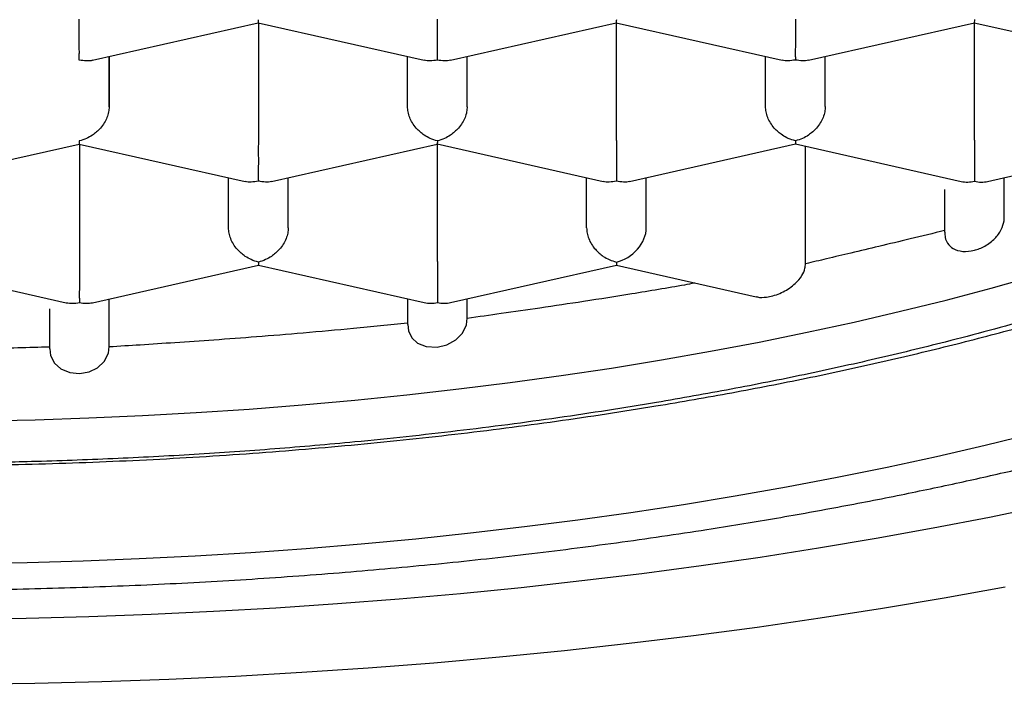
# Model space of a CAD drawing. Header units: millimetres. Extents: x 8 to 738, y 5 to 761.
# Tile 46 of 77: x 326.7 to 330.83, y 599.07 to 601.85. Entities that reach past the tile are written whole.
import ezdxf

# ---------------------------------------------------------------- set-up
doc = ezdxf.new("R2010")
doc.units = ezdxf.units.MM

msp = doc.modelspace()

# ---------------------------------------------------------------- linework, layer by layer
at = {"color": 7, "linetype": 'Continuous', "lineweight": 30}
for p, q in [((327.0079, 601.6806), (327.7024, 601.8373)), ((327.7023, 601.8374), (328.3974, 601.6807)), ((327.7028, 601.8373), (327.7028, 601.3451)), ((328.5079, 601.6807), (329.2024, 601.8374)), ((329.2023, 601.8375), (329.8974, 601.6808)), ((329.2028, 601.3452), (329.2028, 601.8374)), ((330.0079, 601.6808), (330.7024, 601.8375)), ((330.7023, 601.8376), (331.3974, 601.6809)), ((330.7028, 601.3453), (330.7028, 601.8375)), ((327.0777, 601.6963), (327.0778, 601.4861)), ((327.0778, 601.4861), (327.0778, 601.6964)), ((328.3278, 601.4862), (328.3277, 601.6964)), ((328.5778, 601.4862), (328.5777, 601.6964)), ((328.5778, 601.4862), (328.5778, 601.6965)), ((329.8278, 601.4863), (329.8277, 601.6965)), ((330.0778, 601.4863), (330.0777, 601.6965)), ((330.0778, 601.4863), (330.0778, 601.6966)), ((326.2581, 601.1729), (326.9526, 601.3297)), ((326.9525, 601.3298), (327.6476, 601.173)), ((326.9531, 601.3297), (326.9531, 600.8375)), ((327.7581, 601.1731), (328.4526, 601.3298)), ((328.4525, 601.3299), (329.1476, 601.1731)), ((328.4531, 600.8376), (328.4531, 601.3298)), ((329.2581, 601.1732), (329.9526, 601.3299)), ((329.9525, 601.33), (330.6479, 601.1732)), ((329.9955, 600.8281), (329.9957, 601.3203)), ((330.7579, 601.1732), (331.4528, 601.33)), ((327.578, 600.9785), (327.5779, 601.1888)), ((327.828, 600.9786), (327.8279, 601.1888)), ((327.828, 600.9786), (327.828, 601.1888)), ((329.078, 600.9786), (329.0779, 601.1889)), ((329.328, 600.9787), (329.3279, 601.1889)), ((329.328, 600.9787), (329.328, 601.1889)), ((330.828, 601.0241), (330.8279, 601.189)), ((330.5779, 601.1396), (330.578, 600.9601)), ((326.2028, 600.8222), (326.8981, 600.6654)), ((327.0081, 600.6654), (327.7028, 600.8222)), ((327.7028, 600.8223), (328.3981, 600.6655)), ((328.5081, 600.6655), (329.203, 600.8223)), ((329.203, 600.8223), (329.7884, 600.6903)), ((327.0782, 600.4814), (327.0781, 600.6812)), ((327.0782, 600.4815), (327.0782, 600.6812)), ((328.3281, 600.6807), (328.3282, 600.5733)), ((328.5782, 600.6011), (328.5781, 600.6813)), ((328.5782, 600.601), (328.5782, 600.6813)), ((326.8281, 600.6402), (326.8282, 600.4724))]:
    msp.add_line(p, q, dxfattribs=at)
at = {"color": 7, "linetype": 'Continuous', "lineweight": 30, "flags": 128}
for points in [[(326.5423, 600.1703), (326.768, 600.1753), (326.9933, 600.1828), (327.218, 600.1927), (327.4418, 600.2051), (327.6647, 600.22), (327.8864, 600.2373), (328.1068, 600.2571), (328.3256, 600.2793), (328.5428, 600.3039), (328.7581, 600.3308), (328.9714, 600.3601), (329.1825, 600.3918), (329.3912, 600.4258), (329.5974, 600.462), (329.8009, 600.5005), (330.0016, 600.5412), (330.1992, 600.5842), (330.3936, 600.6292), (330.5848, 600.6765), (330.7724, 600.7257), (330.9564, 600.7771)], [(328.3292, 600.5733), (328.3316, 600.5471), (328.3458, 600.5183), (328.3702, 600.4958), (328.4059, 600.4813), (328.4522, 600.479), (328.4927, 600.4888), (328.5296, 600.5092), (328.5576, 600.5379), (328.5743, 600.5728), (328.5782, 600.6011), (328.5782, 600.6011)], [(326.8294, 600.4725), (326.8322, 600.4442), (326.8484, 600.4126), (326.8759, 600.388), (326.9134, 600.3725), (326.9533, 600.3686), (326.9936, 600.3755), (327.0296, 600.3929), (327.0576, 600.4195), (327.0745, 600.4538), (327.0782, 600.4814), (327.0782, 600.4814)], [(326.4982, 599.573), (326.7339, 599.5774), (326.9692, 599.5842), (327.2039, 599.5935), (327.4379, 599.6053), (327.6711, 599.6196), (327.9031, 599.6363), (328.1339, 599.6554), (328.3633, 599.677), (328.5911, 599.701), (328.8172, 599.7274), (329.0414, 599.7561), (329.2636, 599.7872), (329.4835, 599.8206), (329.701, 599.8563), (329.9159, 599.8943), (330.1282, 599.9346), (330.3376, 599.9771), (330.544, 600.0217), (330.7473, 600.0686), (330.9472, 600.1175)], [(326.4666, 599.3406), (326.7295, 599.3447), (326.9921, 599.3514), (327.2541, 599.3608), (327.5153, 599.3729), (327.7757, 599.3877), (328.035, 599.4051), (328.293, 599.4252), (328.5496, 599.4479), (328.8046, 599.4732), (329.0578, 599.5012), (329.3091, 599.5317), (329.5582, 599.5647), (329.805, 599.6003), (330.0494, 599.6384), (330.2911, 599.679), (330.53, 599.7221), (330.766, 599.7676), (330.9988, 599.8154)], [(326.4851, 599.0672), (326.7663, 599.0715), (327.0471, 599.0787), (327.3273, 599.0888), (327.6068, 599.1018), (327.8853, 599.1176), (328.1627, 599.1362), (328.4387, 599.1577), (328.7132, 599.182), (328.9859, 599.2091), (329.2568, 599.2389), (329.5255, 599.2715), (329.792, 599.3069), (330.056, 599.345), (330.3174, 599.3858), (330.5759, 599.4292), (330.8315, 599.4752)]]:
    msp.add_lwpolyline(points, dxfattribs=at)
at = {"color": 7, "linetype": 'Continuous', "lineweight": 30}
for centre, major_axis, ratio, start_param, end_param in [((330.7029, 601.2889), (0.106, 0.0848), 0.779811, 3.69894, 4.15463), ((330.7029, 601.2889), (0.1061, -0.0848), 0.779881, 5.269697, 5.725466), ((329.203, 600.9505), (0.106, 0.0848), 0.779811, 4.15463, 5.725427), ((329.203, 600.9505), (0, 0.1281), 0.000177, 2.685863, 3.141553), ((326.9531, 600.7811), (0.106, 0.0848), 0.779811, 3.69894, 4.15463), ((326.9531, 600.7811), (0.1061, -0.0848), 0.779881, 5.269697, 5.725466), ((328.4531, 600.7812), (0.106, 0.0848), 0.779811, 3.69894, 4.15463), ((328.4531, 600.7812), (0.1061, -0.0848), 0.779881, 5.269697, 5.725466)]:
    msp.add_ellipse(centre, major_axis=major_axis, ratio=ratio, start_param=start_param, end_param=end_param, dxfattribs=at)
for points, knots in [([(316.852, 603.335), (316.8528, 603.3058), (316.8542, 603.2509), (316.8608, 603.1784), (316.868, 603.119), (316.8749, 603.0722), (316.8826, 603.0277), (316.8953, 602.9647), (316.9153, 602.8824), (316.9435, 602.7894), (316.9729, 602.7068), (316.9995, 602.64), (317.0261, 602.5793), (317.0539, 602.5207), (317.0876, 602.4549), (317.1291, 602.3802), (317.1803, 602.2961), (317.2395, 602.2074), (317.3071, 602.1148), (317.3713, 602.0343), (317.4285, 601.9673), (317.475, 601.9152), (317.5225, 601.8642), (317.5709, 601.8143), (317.6186, 601.7671), (317.6636, 601.7242), (317.7027, 601.688), (317.7352, 601.6586), (317.7639, 601.6333), (317.7934, 601.6076), (317.8276, 601.5786), (317.8677, 601.5452), (317.9173, 601.505), (317.9775, 601.4577), (318.0471, 601.4052), (318.1207, 601.3517), (318.2286, 601.2762), (318.3726, 601.1814), (318.5554, 601.0703), (318.7099, 600.9832), (318.8332, 600.9173), (318.924, 600.8704), (319.013, 600.8259), (319.0958, 600.7857), (319.1674, 600.752), (319.2243, 600.7257), (319.2748, 600.7027), (319.328, 600.679), (319.3925, 600.6506), (319.4687, 600.618), (319.5567, 600.5812), (319.6648, 600.5373), (319.7871, 600.4894), (319.9177, 600.4404), (320.0409, 600.3958), (320.1562, 600.3554), (320.2634, 600.3192), (320.3656, 600.2856), (320.4984, 600.2432), (320.6728, 600.1898), (320.8969, 600.1253), (321.1351, 600.0611), (321.3834, 599.9986), (321.6336, 599.94), (321.8874, 599.8848), (322.1406, 599.8337), (322.3927, 599.7866), (322.6856, 599.7361), (323.0198, 599.6842), (323.3982, 599.6328), (323.7786, 599.5882), (324.1631, 599.5503), (324.5491, 599.519), (324.9356, 599.4945), (325.3221, 599.4766), (325.7101, 599.4651), (326.1013, 599.4601), (326.495, 599.4617), (326.8906, 599.4701), (327.2849, 599.4852), (327.6773, 599.507), (328.0646, 599.5353), (328.4474, 599.57), (328.8267, 599.6111), (329.2059, 599.6593), (329.5498, 599.7095), (329.8584, 599.76), (330.1297, 599.8085), (330.3913, 599.8594), (330.6373, 599.911), (330.8648, 599.9622), (331.0743, 600.0124), (331.244, 600.0555), (331.3817, 600.0919), (331.4975, 600.1235), (331.6221, 600.1587), (331.7584, 600.1987), (331.894, 600.24), (332.0272, 600.2822), (332.1564, 600.3247), (332.2914, 600.3708), (332.4287, 600.4195), (332.5682, 600.4712), (332.7036, 600.5234), (332.8318, 600.5749), (332.947, 600.623), (333.0356, 600.6613), (333.0999, 600.6898), (333.1415, 600.7085), (333.1756, 600.724), (333.2023, 600.7363), (333.2266, 600.7475), (333.2549, 600.7607), (333.2927, 600.7786), (333.3413, 600.8019), (333.4003, 600.8307), (333.4693, 600.8651), (333.5466, 600.9048), (333.6421, 600.9552), (333.7482, 601.0134), (333.8588, 601.0771), (333.9622, 601.1391), (334.0579, 601.1991), (334.1455, 601.2564), (334.2212, 601.3079), (334.287, 601.3542), (334.3461, 601.3971), (334.3955, 601.434), (334.4374, 601.4661), (334.4723, 601.4934), (334.5062, 601.5204), (334.5392, 601.5473), (334.5726, 601.575), (334.6089, 601.6058), (334.655, 601.6459), (334.711, 601.6963), (334.7727, 601.7544), (334.8324, 601.8133), (334.8876, 601.8703), (334.9383, 601.9252), (334.9847, 601.9779), (335.0268, 602.0278), (335.065, 602.075), (335.099, 602.1189), (335.1292, 602.1594), (335.1563, 602.1972), (335.1836, 602.2366), (335.2138, 602.2821), (335.2524, 602.3433), (335.2968, 602.4193), (335.3442, 602.5089), (335.3826, 602.5906), (335.4125, 602.6614), (335.4339, 602.7168), (335.4516, 602.7668), (335.4644, 602.806), (335.4739, 602.8368), (335.4816, 602.8633), (335.4899, 602.8931), (335.4991, 602.929), (335.5089, 602.9708), (335.5195, 603.022), (335.5303, 603.0834), (335.54, 603.1557), (335.5474, 603.2363), (335.549, 603.2928), (335.5498, 603.3224)], [0, 0, 0, 0, 0.005472, 0.010294, 0.014474, 0.018095, 0.02159, 0.025028, 0.032911, 0.040574, 0.045923, 0.050871, 0.055323, 0.059759, 0.064399, 0.07063, 0.077311, 0.084449, 0.092054, 0.100084, 0.104584, 0.109026, 0.113411, 0.117739, 0.121995, 0.125833, 0.129106, 0.131647, 0.13373, 0.135978, 0.13864, 0.141715, 0.145204, 0.149847, 0.154982, 0.160121, 0.165179, 0.176902, 0.188173, 0.198967, 0.204165, 0.209231, 0.214165, 0.2188, 0.222611, 0.225559, 0.227753, 0.230499, 0.2338, 0.237655, 0.242063, 0.246967, 0.253601, 0.259789, 0.26553, 0.270826, 0.275677, 0.2801, 0.284555, 0.293336, 0.302911, 0.31328, 0.323207, 0.333418, 0.343444, 0.353282, 0.362933, 0.372397, 0.386491, 0.400257, 0.414003, 0.427745, 0.441486, 0.45498, 0.468472, 0.481964, 0.495454, 0.509191, 0.522927, 0.536664, 0.550402, 0.564141, 0.577638, 0.591247, 0.605053, 0.619055, 0.629363, 0.639776, 0.650006, 0.659651, 0.668708, 0.677177, 0.685058, 0.689619, 0.694336, 0.699619, 0.705466, 0.71188, 0.717317, 0.723104, 0.729242, 0.735729, 0.742161, 0.748961, 0.755236, 0.760985, 0.766208, 0.76872, 0.770893, 0.77267, 0.774051, 0.775092, 0.776507, 0.778511, 0.781103, 0.784284, 0.788054, 0.792414, 0.797152, 0.804237, 0.810827, 0.816922, 0.823245, 0.828926, 0.833965, 0.83836, 0.842357, 0.846272, 0.848864, 0.851419, 0.853939, 0.856422, 0.858869, 0.861588, 0.864849, 0.869752, 0.875136, 0.880307, 0.885252, 0.889969, 0.894459, 0.898689, 0.902582, 0.906294, 0.909632, 0.912596, 0.91556, 0.919211, 0.923528, 0.930155, 0.937169, 0.944516, 0.94899, 0.953298, 0.957045, 0.96023, 0.96204, 0.963831, 0.966095, 0.968848, 0.97209, 0.975821, 0.980847, 0.986552, 0.992937, 1, 1, 1, 1]), ([(317.7479, 603.1809), (317.7527, 603.1642), (317.7636, 603.1274), (317.7808, 603.077), (317.7966, 603.0337), (317.8102, 602.9988), (317.8228, 602.9678), (317.8355, 602.9378), (317.8511, 602.9025), (317.8701, 602.8618), (317.8924, 602.8166), (317.9159, 602.7717), (317.939, 602.7298), (317.9595, 602.6942), (317.9783, 602.6626), (317.9976, 602.6315), (318.0186, 602.5985), (318.0395, 602.567), (318.0577, 602.5402), (318.0727, 602.5187), (318.0877, 602.4976), (318.1062, 602.4723), (318.1298, 602.4406), (318.1557, 602.4071), (318.1808, 602.3757), (318.2057, 602.3452), (318.2342, 602.3113), (318.2693, 602.271), (318.3084, 602.2278), (318.3476, 602.1859), (318.3852, 602.1473), (318.4253, 602.1072), (318.4706, 602.0635), (318.5216, 602.0162), (318.5743, 601.9691), (318.6263, 601.9244), (318.6751, 601.8838), (318.7199, 601.8476), (318.7661, 601.8113), (318.8178, 601.7717), (318.8799, 601.7258), (318.9505, 601.6755), (319.0277, 601.6226), (319.11, 601.5685), (319.197, 601.5135), (319.2843, 601.4607), (319.3672, 601.4124), (319.4406, 601.3711), (319.5041, 601.3364), (319.5587, 601.3072), (319.6085, 601.2812), (319.658, 601.2558), (319.7102, 601.2295), (319.7654, 601.2023), (319.8236, 601.1742), (319.8869, 601.1443), (319.9582, 601.1115), (320.0464, 601.072), (320.1547, 601.0251), (320.2856, 600.9709), (320.4355, 600.9116), (320.5746, 600.8594), (320.6957, 600.8159), (320.7875, 600.7839), (320.8715, 600.7555), (320.9438, 600.7317), (321.0039, 600.7122), (321.0517, 600.6971), (321.087, 600.686), (321.1131, 600.6779), (321.1346, 600.6712), (321.1681, 600.661), (321.2187, 600.6456), (321.2909, 600.6242), (321.3771, 600.5993), (321.4829, 600.5695), (321.6102, 600.535), (321.7609, 600.4959), (321.9319, 600.4538), (322.1085, 600.4127), (322.2881, 600.3733), (322.4677, 600.3361), (322.6574, 600.2991), (322.9049, 600.2541), (323.2072, 600.2042), (323.5641, 600.1529), (323.9197, 600.109), (324.2732, 600.072), (324.6234, 600.0418), (324.9696, 600.0181), (325.3109, 600.0005), (325.6467, 599.9888), (325.9763, 599.9826), (326.3453, 599.9814), (326.755, 599.9878), (327.2056, 600.0047), (327.6518, 600.0313), (328.0924, 600.0675), (328.5263, 600.113), (328.9523, 600.1676), (329.339, 600.2266), (329.6871, 600.2874), (329.9979, 600.348), (330.3005, 600.4134), (330.5944, 600.4833), (330.8167, 600.5412), (330.9686, 600.5832), (331.05, 600.6063), (331.1195, 600.6265), (331.1772, 600.6437), (331.2237, 600.6577), (331.263, 600.6697), (331.304, 600.6824), (331.355, 600.6983), (331.4195, 600.7189), (331.4929, 600.7428), (331.5702, 600.7687), (331.706, 600.8152), (331.8986, 600.8847), (332.1464, 600.9818), (332.3419, 601.0651), (332.4887, 601.1315), (332.5868, 601.1776), (332.6804, 601.2232), (332.7644, 601.2656), (332.8346, 601.3021), (332.8889, 601.331), (332.93, 601.3534), (332.9648, 601.3726), (333.0016, 601.3932), (333.0449, 601.4178), (333.0947, 601.4467), (333.1508, 601.48), (333.2516, 601.5415), (333.3944, 601.6339), (333.5605, 601.7515), (333.7091, 601.8668), (333.8359, 601.9739), (333.947, 602.0758), (334.0488, 602.1772), (334.1444, 602.2811), (334.2327, 602.3862), (334.2982, 602.4724), (334.3424, 602.5348), (334.3705, 602.5762), (334.3991, 602.62), (334.4298, 602.6695), (334.4612, 602.7232), (334.4907, 602.7767), (334.5145, 602.8229), (334.5343, 602.8632), (334.552, 602.9009), (334.5697, 602.9408), (334.5853, 602.9781), (334.5965, 603.006), (334.6044, 603.0266), (334.6117, 603.0459), (334.6211, 603.0719), (334.633, 603.1065), (334.6441, 603.1403), (334.6506, 603.1626), (334.6529, 603.1703)], [0, 0, 0, 0, 0.003614, 0.007984, 0.011706, 0.014588, 0.016686, 0.018998, 0.021806, 0.025338, 0.029121, 0.033111, 0.036697, 0.03976, 0.042155, 0.044867, 0.047897, 0.050859, 0.053242, 0.055043, 0.056595, 0.058937, 0.061981, 0.065341, 0.06825, 0.070689, 0.073768, 0.077587, 0.082104, 0.086223, 0.089697, 0.093425, 0.097876, 0.102277, 0.107482, 0.112312, 0.11667, 0.120538, 0.12397, 0.128327, 0.133374, 0.139071, 0.14506, 0.15125, 0.157641, 0.164231, 0.170011, 0.175041, 0.179321, 0.182854, 0.185948, 0.189178, 0.192558, 0.196086, 0.199763, 0.203603, 0.20796, 0.21298, 0.219749, 0.227437, 0.236044, 0.245567, 0.250844, 0.256017, 0.260528, 0.264368, 0.267539, 0.270041, 0.271875, 0.273067, 0.274123, 0.275233, 0.278283, 0.281984, 0.286394, 0.291516, 0.298095, 0.305564, 0.313924, 0.323174, 0.331066, 0.339507, 0.348443, 0.3574, 0.373456, 0.389218, 0.404685, 0.419858, 0.434737, 0.449323, 0.463614, 0.477612, 0.491317, 0.504728, 0.523605, 0.542417, 0.561166, 0.579857, 0.598493, 0.617075, 0.635596, 0.650026, 0.664367, 0.678621, 0.692787, 0.706847, 0.711559, 0.715691, 0.719242, 0.722212, 0.724601, 0.72645, 0.728334, 0.730996, 0.734435, 0.738511, 0.742666, 0.746842, 0.760517, 0.774536, 0.789306, 0.795325, 0.801466, 0.80766, 0.813171, 0.817801, 0.821548, 0.824058, 0.826136, 0.828623, 0.831602, 0.835074, 0.83904, 0.843499, 0.856803, 0.870919, 0.882759, 0.89401, 0.904132, 0.914126, 0.924008, 0.934083, 0.943669, 0.94757, 0.950856, 0.954677, 0.959109, 0.963777, 0.96851, 0.972743, 0.975437, 0.97856, 0.982092, 0.985262, 0.987686, 0.988869, 0.990223, 0.992235, 0.994906, 0.998236, 1, 1, 1, 1]), ([(334.2268, 603.1286), (334.2256, 603.0864), (334.2231, 603.002), (334.2028, 602.8754), (334.1702, 602.749), (334.1192, 602.609), (334.0445, 602.4564), (333.9404, 602.2921), (333.8126, 602.1287), (333.6606, 601.9668), (333.4844, 601.8071), (333.2859, 601.6514), (333.0656, 601.5003), (332.8243, 601.3543), (332.5826, 601.2244), (332.3461, 601.1097), (332.1195, 601.0089), (331.8822, 600.9119), (331.6101, 600.8099), (331.2998, 600.7046), (330.9483, 600.5979), (330.6102, 600.5066), (330.2898, 600.4288), (329.9906, 600.363), (329.6844, 600.3022), (329.3412, 600.241), (328.9592, 600.1817), (328.5372, 600.1265), (328.1408, 600.084), (327.7726, 600.0521), (327.4345, 600.0286), (327.0941, 600.0108), (326.775, 599.9995), (326.4779, 599.9935), (326.1865, 599.9916), (325.8782, 599.994), (325.5531, 600.0017), (325.2283, 600.0146), (324.869, 600.0347), (324.4771, 600.0641), (324.0551, 600.1051), (323.6355, 600.1554), (323.2198, 600.2152), (322.8097, 600.2846), (322.4106, 600.3626), (322.0238, 600.4491), (321.6504, 600.5436), (321.3183, 600.6383), (321.025, 600.7309), (320.7673, 600.8196), (320.5196, 600.9125), (320.2589, 601.019), (319.9898, 601.1404), (319.7176, 601.2779), (319.4844, 601.4101), (319.286, 601.5355), (319.1181, 601.6525), (318.963, 601.7722), (318.8073, 601.9064), (318.6562, 602.0558), (318.5158, 602.2208), (318.4078, 602.3758), (318.3268, 602.5197), (318.2675, 602.6519), (318.2225, 602.7849), (318.1946, 602.9087), (318.1794, 603.023), (318.1777, 603.0926), (318.1768, 603.1275)], [0, 0, 0, 0, 0.012844, 0.025688, 0.038617, 0.051546, 0.068723, 0.085913, 0.103089, 0.120738, 0.138401, 0.15605, 0.173686, 0.191336, 0.208973, 0.222583, 0.236205, 0.249828, 0.263438, 0.281074, 0.298724, 0.316361, 0.329971, 0.343593, 0.357215, 0.370825, 0.388462, 0.406112, 0.423749, 0.437358, 0.450981, 0.464603, 0.478213, 0.4891, 0.5, 0.51289, 0.525779, 0.538754, 0.551729, 0.568967, 0.586218, 0.603456, 0.621171, 0.6389, 0.656615, 0.674251, 0.691902, 0.709538, 0.723148, 0.73677, 0.750393, 0.764003, 0.781639, 0.799289, 0.816926, 0.830536, 0.844158, 0.857781, 0.87139, 0.889027, 0.906677, 0.924314, 0.937924, 0.951546, 0.965168, 0.978778, 0.989383, 1, 1, 1, 1]), ([(326.9526, 601.6812), (326.9527, 601.6864), (326.9528, 601.6961), (326.953, 601.7204), (326.9525, 601.7486), (326.9527, 601.7796), (326.9527, 601.8052), (326.9526, 601.83), (326.9526, 601.8452), (326.9526, 601.8527)], [0, 0, 0, 0, 0.165106, 0.307295, 0.522618, 0.651026, 0.77267, 0.888592, 1, 1, 1, 1]), ([(327.7026, 601.8504), (327.7025, 601.8468), (327.7024, 601.84), (327.7023, 601.8359), (327.7023, 601.8374), (327.7023, 601.8375)], [0, 0, 0, 0, 0.534988, 0.995722, 1, 1, 1, 1]), ([(328.4526, 601.8528), (328.4526, 601.8453), (328.4526, 601.8302), (328.4525, 601.8053), (328.4526, 601.7797), (328.4527, 601.7487), (328.4523, 601.7205), (328.4525, 601.6962), (328.4526, 601.6865), (328.4526, 601.6813)], [0, 0, 0, 0, 0.1113932, 0.2273113, 0.3489592, 0.477381, 0.6926704, 0.8348682, 1, 1, 1, 1]), ([(329.2026, 601.8505), (329.2025, 601.8469), (329.2024, 601.8401), (329.2023, 601.836), (329.2023, 601.8375), (329.2023, 601.8375)], [0, 0, 0, 0, 0.536925, 0.999328, 1, 1, 1, 1]), ([(329.9526, 601.8529), (329.9526, 601.8454), (329.9526, 601.8303), (329.9525, 601.8054), (329.9526, 601.7798), (329.9527, 601.7488), (329.9523, 601.7206), (329.9525, 601.6963), (329.9526, 601.6866), (329.9526, 601.6814)], [0, 0, 0, 0, 0.1113932, 0.2273113, 0.3489592, 0.477381, 0.6926704, 0.8348682, 1, 1, 1, 1]), ([(330.7026, 601.8506), (330.7025, 601.847), (330.7024, 601.8402), (330.7023, 601.8361), (330.7023, 601.8376), (330.7023, 601.8376)], [0, 0, 0, 0, 0.536925, 0.999328, 1, 1, 1, 1]), ([(327.0078, 601.6807), (327.0077, 601.6807), (327.0003, 601.6775), (326.9813, 601.6772), (326.9626, 601.6798), (326.9526, 601.6812)], [0, 0, 0, 0, 0.00416, 0.464924, 1, 1, 1, 1]), ([(328.4526, 601.6813), (328.4426, 601.6799), (328.424, 601.6773), (328.4049, 601.6776), (328.3975, 601.6808), (328.3975, 601.6808)], [0, 0, 0, 0, 0.535077, 0.995887, 1, 1, 1, 1]), ([(328.5078, 601.6808), (328.5077, 601.6808), (328.5003, 601.6776), (328.4813, 601.6773), (328.4626, 601.6799), (328.4526, 601.6813)], [0, 0, 0, 0, 0.004162, 0.464925, 1, 1, 1, 1]), ([(329.9526, 601.6814), (329.9426, 601.68), (329.924, 601.6774), (329.9049, 601.6777), (329.8975, 601.6809), (329.8975, 601.6809)], [0, 0, 0, 0, 0.535077, 0.995887, 1, 1, 1, 1]), ([(330.0078, 601.6809), (330.0077, 601.6809), (330.0003, 601.6777), (329.9813, 601.6774), (329.9626, 601.68), (329.9526, 601.6814)], [0, 0, 0, 0, 0.004162, 0.464925, 1, 1, 1, 1]), ([(327.0778, 601.4861), (327.0773, 601.4787), (327.0764, 601.4638), (327.0692, 601.4406), (327.0576, 601.4175), (327.0381, 601.3909), (327.012, 601.3688), (326.9816, 601.3512), (326.9629, 601.3458), (326.9528, 601.3428)], [0, 0, 0, 0, 0.111393, 0.227311, 0.348959, 0.477381, 0.69267, 0.834868, 1, 1, 1, 1]), ([(328.4528, 601.3429), (328.4427, 601.3459), (328.424, 601.3513), (328.3935, 601.3689), (328.3675, 601.391), (328.3479, 601.4176), (328.3364, 601.4407), (328.3291, 601.4639), (328.3282, 601.4788), (328.3278, 601.4862)], [0, 0, 0, 0, 0.165104, 0.307293, 0.522618, 0.651026, 0.772669, 0.888592, 1, 1, 1, 1]), ([(328.5778, 601.4862), (328.5773, 601.4789), (328.5764, 601.4639), (328.5692, 601.4407), (328.5576, 601.4176), (328.5381, 601.391), (328.512, 601.3689), (328.4816, 601.3513), (328.4629, 601.3459), (328.4528, 601.3429)], [0, 0, 0, 0, 0.111393, 0.227311, 0.348959, 0.477381, 0.69267, 0.834868, 1, 1, 1, 1]), ([(329.9528, 601.343), (329.9427, 601.346), (329.924, 601.3514), (329.8935, 601.369), (329.8675, 601.3911), (329.8479, 601.4177), (329.8364, 601.4408), (329.8291, 601.464), (329.8282, 601.4789), (329.8278, 601.4863)], [0, 0, 0, 0, 0.165104, 0.307293, 0.522618, 0.651026, 0.772669, 0.888592, 1, 1, 1, 1]), ([(330.0778, 601.4863), (330.0773, 601.479), (330.0764, 601.464), (330.0692, 601.4408), (330.0576, 601.4177), (330.0381, 601.3911), (330.012, 601.369), (329.9816, 601.3514), (329.9629, 601.346), (329.9528, 601.343)], [0, 0, 0, 0, 0.1113932, 0.2273113, 0.3489592, 0.477381, 0.6926704, 0.8348682, 1, 1, 1, 1]), ([(326.9528, 601.3428), (326.9527, 601.3392), (326.9527, 601.3324), (326.9525, 601.3283), (326.9525, 601.3298), (326.9525, 601.3298)], [0, 0, 0, 0, 0.536925, 0.999328, 1, 1, 1, 1]), ([(327.7028, 601.3451), (327.7028, 601.3377), (327.7028, 601.3225), (327.7027, 601.2977), (327.7028, 601.272), (327.7029, 601.241), (327.7025, 601.2129), (327.7027, 601.1886), (327.7028, 601.1789), (327.7029, 601.1737)], [0, 0, 0, 0, 0.111393, 0.227311, 0.348959, 0.477381, 0.69267, 0.834868, 1, 1, 1, 1]), ([(328.4528, 601.3429), (328.4527, 601.3393), (328.4527, 601.3325), (328.4525, 601.3284), (328.4525, 601.3299), (328.4525, 601.3299)], [0, 0, 0, 0, 0.536925, 0.999328, 1, 1, 1, 1]), ([(329.2028, 601.3452), (329.2028, 601.3378), (329.2028, 601.3226), (329.2027, 601.2978), (329.2028, 601.2721), (329.2029, 601.2412), (329.2025, 601.213), (329.2027, 601.1887), (329.2028, 601.179), (329.2029, 601.1738)], [0, 0, 0, 0, 0.111393, 0.227311, 0.348959, 0.477381, 0.69267, 0.834868, 1, 1, 1, 1]), ([(329.9528, 601.343), (329.9527, 601.3394), (329.9527, 601.3326), (329.9525, 601.3285), (329.9525, 601.33), (329.9525, 601.33)], [0, 0, 0, 0, 0.536925, 0.999328, 1, 1, 1, 1]), ([(330.7028, 601.3453), (330.7028, 601.3379), (330.7028, 601.3227), (330.7027, 601.2979), (330.7028, 601.2722), (330.7029, 601.2413), (330.7025, 601.2131), (330.7027, 601.1888), (330.7028, 601.1791), (330.7029, 601.1739)], [0, 0, 0, 0, 0.111393, 0.227311, 0.348959, 0.477381, 0.69267, 0.834868, 1, 1, 1, 1]), ([(327.7029, 601.1737), (327.6929, 601.1723), (327.6742, 601.1697), (327.6552, 601.17), (327.6478, 601.1732), (327.6477, 601.1732)], [0, 0, 0, 0, 0.535077, 0.995887, 1, 1, 1, 1]), ([(327.758, 601.1732), (327.758, 601.1732), (327.7506, 601.17), (327.7315, 601.1697), (327.7129, 601.1723), (327.7029, 601.1737)], [0, 0, 0, 0, 0.004162, 0.464925, 1, 1, 1, 1]), ([(329.2029, 601.1738), (329.1929, 601.1724), (329.1742, 601.1698), (329.1552, 601.1701), (329.1478, 601.1733), (329.1477, 601.1733)], [0, 0, 0, 0, 0.535077, 0.995887, 1, 1, 1, 1]), ([(329.258, 601.1733), (329.258, 601.1733), (329.2506, 601.1701), (329.2315, 601.1698), (329.2129, 601.1724), (329.2029, 601.1738)], [0, 0, 0, 0, 0.00416, 0.464924, 1, 1, 1, 1]), ([(330.5789, 600.9601), (330.579, 600.9527), (330.5793, 600.935), (330.5911, 600.9107), (330.6148, 600.8886), (330.6531, 600.8776), (330.6996, 600.8817), (330.7474, 600.9003), (330.7883, 600.9308), (330.8161, 600.969), (330.8269, 601.0012), (330.8277, 601.019), (330.828, 601.0243)], [0, 0, 0, 0, 0.056682, 0.133741, 0.238815, 0.375053, 0.516193, 0.638083, 0.76068, 0.865746, 0.959977, 1, 1, 1, 1]), ([(327.703, 600.8353), (327.6929, 600.8382), (327.6742, 600.8437), (327.6438, 600.8612), (327.6177, 600.8834), (327.5981, 600.91), (327.5866, 600.9331), (327.5793, 600.9562), (327.5784, 600.9712), (327.578, 600.9785)], [0, 0, 0, 0, 0.165104, 0.307293, 0.522618, 0.651026, 0.772669, 0.888592, 1, 1, 1, 1]), ([(327.828, 600.9786), (327.8275, 600.9712), (327.8266, 600.9563), (327.8194, 600.9331), (327.8078, 600.91), (327.7883, 600.8834), (327.7623, 600.8612), (327.7318, 600.8437), (327.7131, 600.8382), (327.703, 600.8353)], [0, 0, 0, 0, 0.111393, 0.227311, 0.348959, 0.477381, 0.69267, 0.834868, 1, 1, 1, 1]), ([(329.078, 600.9786), (329.0784, 600.9713), (329.0793, 600.9563), (329.0865, 600.9331), (329.0981, 600.9101), (329.1178, 600.8836), (329.1434, 600.8611), (329.1741, 600.8437), (329.1929, 600.8383), (329.203, 600.8354)], [0, 0, 0, 0, 0.1113932, 0.2273113, 0.3489592, 0.477381, 0.6926704, 0.8348682, 1, 1, 1, 1]), ([(330.578, 600.9676), (330.5299, 600.9557), (330.4387, 600.9334), (330.3075, 600.9021), (330.1907, 600.8745), (330.0886, 600.8505), (330.0252, 600.8351), (329.9962, 600.828)], [0, 0, 0, 0, 0.25328, 0.479911, 0.679901, 0.853258, 1, 1, 1, 1]), ([(326.9531, 600.8375), (326.953, 600.8301), (326.953, 600.8149), (326.953, 600.7901), (326.953, 600.7644), (326.9531, 600.7334), (326.9527, 600.7053), (326.9529, 600.6809), (326.953, 600.6712), (326.9531, 600.666)], [0, 0, 0, 0, 0.111393, 0.227311, 0.348959, 0.477381, 0.69267, 0.834868, 1, 1, 1, 1]), ([(327.703, 600.8353), (327.703, 600.8316), (327.7029, 600.8248), (327.7027, 600.8208), (327.7028, 600.8223), (327.7028, 600.8223)], [0, 0, 0, 0, 0.536929, 0.999333, 1, 1, 1, 1]), ([(328.4531, 600.8376), (328.453, 600.8302), (328.453, 600.815), (328.453, 600.7902), (328.453, 600.7645), (328.4531, 600.7335), (328.4527, 600.7054), (328.4529, 600.681), (328.453, 600.6713), (328.4531, 600.6661)], [0, 0, 0, 0, 0.111393, 0.227311, 0.348959, 0.477381, 0.69267, 0.834868, 1, 1, 1, 1]), ([(329.7886, 600.6911), (329.7903, 600.6904), (329.8027, 600.6857), (329.8227, 600.6875), (329.8589, 600.6931), (329.9019, 600.7084), (329.9493, 600.74), (329.9797, 600.7757), (329.9932, 600.805), (329.9947, 600.8219), (329.9952, 600.8282)], [0, 0, 0, 0, 0.023729, 0.179223, 0.228018, 0.447501, 0.662294, 0.810323, 0.929647, 1, 1, 1, 1]), ([(328.5782, 600.601), (328.6256, 600.6076), (328.7275, 600.6219), (328.8901, 600.6452), (329.0731, 600.6725), (329.2754, 600.7046), (329.4306, 600.7301), (329.5172, 600.7458), (329.5311, 600.7483)], [0, 0, 0, 0, 0.146047, 0.314549, 0.505507, 0.718925, 0.954803, 1, 1, 1, 1]), ([(327.0783, 600.4815), (327.1213, 600.4842), (327.2131, 600.4898), (327.359, 600.4992), (327.5217, 600.5104), (327.7008, 600.5238), (327.8962, 600.5398), (328.1075, 600.5587), (328.2528, 600.5736), (328.3282, 600.5813)], [0, 0, 0, 0, 0.102055, 0.217709, 0.346962, 0.489818, 0.646275, 0.816336, 1, 1, 1, 1]), ([(325.5782, 600.4724), (325.6283, 600.4719), (325.7362, 600.4708), (325.9098, 600.4696), (326.1067, 600.4693), (326.3268, 600.4705), (326.5701, 600.4738), (326.7396, 600.4784), (326.8282, 600.4807)], [0, 0, 0, 0, 0.120388, 0.259285, 0.416693, 0.592614, 0.78705, 1, 1, 1, 1])]:
    msp.add_open_spline(points, degree=3, knots=knots, dxfattribs=at)

doc.saveas('drawing.dxf')
